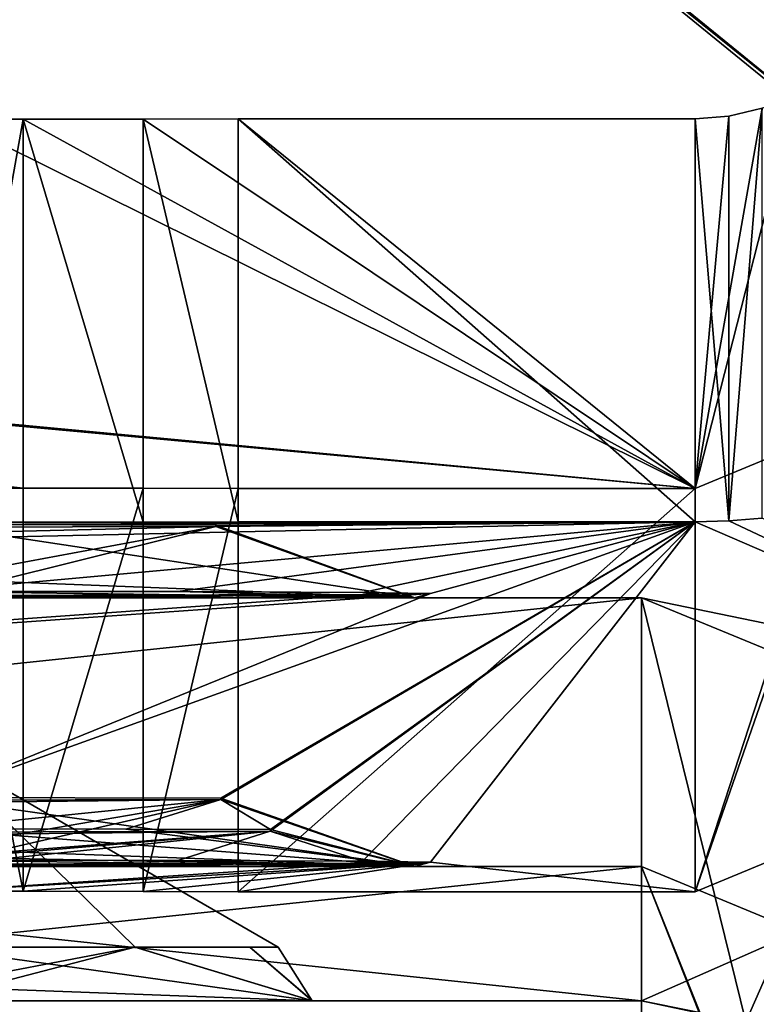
# Model space of a CAD drawing. Header units: millimetres. Extents: x -269 to 269, y -42 to 464.
# Tile 9 of 256: x -234.31 to -231.57, y -21.51 to -17.85. Entities that reach past the tile are written whole.
import ezdxf

# ---------------------------------------------------------------- set-up
doc = ezdxf.new("R2010")
doc.units = ezdxf.units.MM
doc.header["$LTSCALE"] = 65.185185
for name, color, linetype in [('107', 7, 'CONTINUOUS'), ('108', 7, 'CONTINUOUS'), ('109', 7, 'CONTINUOUS'), ('110', 7, 'CONTINUOUS'), ('111', 7, 'CONTINUOUS'), ('112', 7, 'CONTINUOUS'), ('266', 7, 'CONTINUOUS'), ('267', 7, 'CONTINUOUS'), ('271', 7, 'CONTINUOUS'), ('386', 7, 'CONTINUOUS'), ('387', 7, 'CONTINUOUS'), ('388', 7, 'CONTINUOUS'), ('420', 7, 'CONTINUOUS'), ('434', 7, 'CONTINUOUS'), ('435', 7, 'CONTINUOUS'), ('437', 7, 'CONTINUOUS'), ('448', 7, 'CONTINUOUS'), ('449', 7, 'CONTINUOUS'), ('450', 7, 'CONTINUOUS'), ('459', 7, 'CONTINUOUS'), ('460', 7, 'CONTINUOUS'), ('555', 7, 'CONTINUOUS'), ('556', 7, 'CONTINUOUS'), ('558', 7, 'CONTINUOUS'), ('559', 7, 'CONTINUOUS'), ('562', 7, 'CONTINUOUS'), ('564', 7, 'CONTINUOUS'), ('565', 7, 'CONTINUOUS'), ('567', 7, 'CONTINUOUS'), ('568', 7, 'CONTINUOUS'), ('570', 7, 'CONTINUOUS'), ('590', 7, 'CONTINUOUS'), ('685', 7, 'CONTINUOUS'), ('687', 7, 'CONTINUOUS')]:
    doc.layers.add(name, color=color, linetype=linetype)

msp = doc.modelspace()

# ---------------------------------------------------------------- linework, layer by layer
at = {"layer": '107', "color": 250, "linetype": 'Continuous', "true_color": 0x404040}
for points in [[(-234.65, -19.9764, -83.0196), (-231.8, -19.7179, -19.391), (-243.6, -19.9764, -83.0196), (-234.65, -19.9764, -83.0196)], [(-231.8, -19.7179, -19.391), (-234.3, -19.7195, -19.791), (-243.6, -19.7282, -21.9354), (-231.8, -19.7179, -19.391)], [(-231.8, -19.7179, -19.391), (-243.6, -19.7282, -21.9354), (-234.65, -19.7282, -21.9354), (-231.8, -19.7179, -19.391)], [(-243.6, -19.9764, -83.0196), (-231.8, -19.7179, -19.391), (-233.5833, -19.7357, -23.7831), (-243.6, -19.9764, -83.0196)], [(-234.3, -19.7195, -19.791), (-234.5679, -19.7195, -19.791), (-243.6, -19.7282, -21.9354), (-234.3, -19.7195, -19.791)], [(-234.65, -19.7382, -24.399), (-243.6, -19.9764, -83.0196), (-233.5833, -19.7357, -23.7831), (-234.65, -19.7382, -24.399)], [(-231.8, -19.7179, -19.391), (-234.65, -19.9764, -83.0196), (-233.7246, -19.9774, -83.2658), (-231.8, -19.7179, -19.391)], [(-231.8, -19.7179, -19.391), (-234.65, -19.7282, -21.9354), (-233.5832, -19.7307, -22.5515), (-231.8, -19.7179, -19.391)], [(-231.8, -19.7179, -19.391), (-232.784, -19.9839, -84.886), (-234.65, -20.7431, -271.7538), (-231.8, -19.7179, -19.391)], [(-231.8, -19.7179, -19.391), (-234.65, -20.7431, -271.7538), (-233.5641, -20.7456, -272.381), (-231.8, -19.7179, -19.391)], [(-233.8528, -19.7191, -19.6854), (-234.3, -19.7195, -19.791), (-231.8, -19.7179, -19.391), (-233.8528, -19.7191, -19.6854)], [(-233.5, -19.7179, -19.391), (-233.8528, -19.7191, -19.6854), (-231.8, -19.7179, -19.391), (-233.5, -19.7179, -19.391)], [(-233.0377, -19.9801, -83.9486), (-231.8, -19.7179, -19.391), (-233.7246, -19.9774, -83.2658), (-233.0377, -19.9801, -83.9486)], [(-233.5833, -19.7357, -23.7831), (-231.8, -19.7179, -19.391), (-233.5832, -19.7307, -22.5515), (-233.5833, -19.7357, -23.7831)], [(-233.5642, -20.7507, -273.6345), (-231.8, -19.7179, -19.391), (-233.5641, -20.7456, -272.381), (-233.5642, -20.7507, -273.6345)], [(-231.8, -19.7179, -19.391), (-233.5642, -20.7507, -273.6345), (-233.3799, -20.863, -301.2811), (-231.8, -19.7179, -19.391)], [(-233.3808, -20.869, -302.7467), (-231.8, -19.7179, -19.391), (-233.3799, -20.863, -301.2811), (-233.3808, -20.869, -302.7467)], [(-231.8, -19.7179, -19.391), (-233.3808, -20.869, -302.7467), (-233.0377, -20.9801, -330.1086), (-231.8, -19.7179, -19.391)], [(-232.784, -19.9839, -84.886), (-231.8, -19.7179, -19.391), (-233.0377, -19.9801, -83.9486), (-232.784, -19.9839, -84.886)], [(-232.784, -20.9839, -331.046), (-231.8, -19.7179, -19.391), (-233.0377, -20.9801, -330.1086), (-232.784, -20.9839, -331.046)], [(-231.8, -21.0942, -358.1882), (-231.8, -19.7179, -19.391), (-232.784, -20.9839, -331.046), (-231.8, -21.0942, -358.1882)], [(-232.784, -19.9839, -84.886), (-233.0333, -19.9878, -85.8274), (-243.6, -20.7431, -271.7538), (-232.784, -19.9839, -84.886)], [(-234.65, -20.7431, -271.7538), (-232.784, -19.9839, -84.886), (-243.6, -20.7431, -271.7538), (-234.65, -20.7431, -271.7538)], [(-233.0333, -19.9878, -85.8274), (-234.65, -19.9916, -86.7669), (-243.6, -20.7431, -271.7538), (-233.0333, -19.9878, -85.8274)], [(-233.5642, -20.7507, -273.6345), (-234.65, -20.7533, -274.2615), (-243.6, -20.86, -300.547), (-233.5642, -20.7507, -273.6345)], [(-234.65, -20.86, -300.547), (-233.5642, -20.7507, -273.6345), (-243.6, -20.86, -300.547), (-234.65, -20.86, -300.547)], [(-233.5642, -20.7507, -273.6345), (-234.65, -20.86, -300.547), (-233.9179, -20.8608, -300.743), (-233.5642, -20.7507, -273.6345)], [(-233.3799, -20.863, -301.2811), (-233.5642, -20.7507, -273.6345), (-233.9179, -20.8608, -300.743), (-233.3799, -20.863, -301.2811)], [(-233.3808, -20.869, -302.7467), (-234.65, -20.872, -303.4793), (-243.6, -20.9764, -329.1796), (-233.3808, -20.869, -302.7467)], [(-234.65, -20.9764, -329.1796), (-233.3808, -20.869, -302.7467), (-243.6, -20.9764, -329.1796), (-234.65, -20.9764, -329.1796)], [(-233.3808, -20.869, -302.7467), (-234.65, -20.9764, -329.1796), (-233.7246, -20.9774, -329.4258), (-233.3808, -20.869, -302.7467)], [(-233.0377, -20.9801, -330.1086), (-233.3808, -20.869, -302.7467), (-233.7246, -20.9774, -329.4258), (-233.0377, -20.9801, -330.1086)], [(-234.65, -20.9916, -332.9269), (-234.6, -21.0926, -357.7882), (-233.0333, -20.9878, -331.9874), (-234.65, -20.9916, -332.9269)], [(-234.6, -21.0926, -357.7882), (-234.3, -21.0926, -357.7882), (-232.784, -20.9839, -331.046), (-234.6, -21.0926, -357.7882)], [(-233.0333, -20.9878, -331.9874), (-234.6, -21.0926, -357.7882), (-232.784, -20.9839, -331.046), (-233.0333, -20.9878, -331.9874)], [(-234.3, -21.0926, -357.7882), (-233.8528, -21.093, -357.8938), (-232.784, -20.9839, -331.046), (-234.3, -21.0926, -357.7882)], [(-233.8528, -21.093, -357.8938), (-233.5, -21.0942, -358.1882), (-232.784, -20.9839, -331.046), (-233.8528, -21.093, -357.8938)], [(-233.5, -21.0942, -358.1882), (-231.8, -21.0942, -358.1882), (-232.784, -20.9839, -331.046), (-233.5, -21.0942, -358.1882)]]:
    msp.add_3dface(points, dxfattribs=at)
at = {"layer": '108', "color": 250, "linetype": 'Continuous', "true_color": 0x404040}
for points in [[(-233.8528, -19.593, -357.8999), (-234.3, -21.0926, -357.7882), (-234.3, -19.5926, -357.7943), (-233.8528, -19.593, -357.8999)], [(-233.8528, -21.093, -357.8938), (-234.3, -21.0926, -357.7882), (-233.8528, -19.593, -357.8999), (-233.8528, -21.093, -357.8938)], [(-233.5, -19.5942, -358.1943), (-233.8528, -21.093, -357.8938), (-233.8528, -19.593, -357.8999), (-233.5, -19.5942, -358.1943)], [(-233.5, -21.0942, -358.1882), (-233.8528, -21.093, -357.8938), (-233.5, -19.5942, -358.1943), (-233.5, -21.0942, -358.1882)]]:
    msp.add_3dface(points, dxfattribs=at)
at = {"layer": '109', "color": 250, "linetype": 'Continuous', "true_color": 0x404040}
for points in [[(-230.1736, -20.4205, -358.191), (-231.8, -21.0942, -358.1882), (-231, -18.7942, -358.1976), (-230.1736, -20.4205, -358.191)], [(-231, -18.7942, -358.1976), (-231.8, -21.0942, -358.1882), (-231.2343, -19.3599, -358.1953), (-231, -18.7942, -358.1976)], [(-231.2343, -19.3599, -358.1953), (-231.8, -21.0942, -358.1882), (-231.8, -19.5942, -358.1943), (-231.2343, -19.3599, -358.1953)], [(-231.8, -21.0942, -358.1882), (-233.5, -21.0942, -358.1882), (-231.8, -19.5942, -358.1943), (-231.8, -21.0942, -358.1882)], [(-233.5, -21.0942, -358.1882), (-233.5, -19.5942, -358.1943), (-231.8, -19.5942, -358.1943), (-233.5, -21.0942, -358.1882)]]:
    msp.add_3dface(points, dxfattribs=at)
at = {"layer": '110', "color": 250, "linetype": 'Continuous', "true_color": 0x404040}
for points in [[(-231.6748, -19.7145, -19.3911), (-230.1736, -20.4205, -358.191), (-231.55, -19.7042, -19.3911), (-231.6748, -19.7145, -19.3911)], [(-231.8, -19.7179, -19.391), (-230.1736, -20.4205, -358.191), (-231.6748, -19.7145, -19.3911), (-231.8, -19.7179, -19.391)], [(-231.8, -19.7179, -19.391), (-231.8, -21.0942, -358.1882), (-230.1736, -20.4205, -358.191), (-231.8, -19.7179, -19.391)]]:
    msp.add_3dface(points, dxfattribs=at)
at = {"layer": '111', "color": 250, "linetype": 'Continuous', "true_color": 0x404040}
for points in [[(-231.8, -18.2179, -19.3971), (-231.6748, -19.7145, -19.3911), (-231.675, -18.2081, -19.3972), (-231.8, -18.2179, -19.3971)], [(-231.675, -18.2081, -19.3972), (-231.6748, -19.7145, -19.3911), (-231.55, -18.178, -19.3973), (-231.675, -18.2081, -19.3972)], [(-231.6748, -19.7145, -19.3911), (-231.55, -19.7042, -19.3911), (-231.55, -18.178, -19.3973), (-231.6748, -19.7145, -19.3911)], [(-233.5, -19.7179, -19.391), (-231.8, -19.7179, -19.391), (-233.5, -18.2179, -19.3971), (-233.5, -19.7179, -19.391)], [(-231.8, -19.7179, -19.391), (-231.8, -18.2179, -19.3971), (-233.5, -18.2179, -19.3971), (-231.8, -19.7179, -19.391)], [(-231.8, -19.7179, -19.391), (-231.6748, -19.7145, -19.3911), (-231.8, -18.2179, -19.3971), (-231.8, -19.7179, -19.391)]]:
    msp.add_3dface(points, dxfattribs=at)
at = {"layer": '112', "color": 250, "linetype": 'Continuous', "true_color": 0x404040}
for points in [[(-231.2343, -19.3599, -358.1953), (-231.8, -19.5942, -358.1943), (-231.425, -18.1257, -19.688), (-231.2343, -19.3599, -358.1953)], [(-231.8, -19.5942, -358.1943), (-231.55, -18.178, -19.3973), (-231.425, -18.1257, -19.688), (-231.8, -19.5942, -358.1943)], [(-231.8, -19.5942, -358.1943), (-231.675, -18.2081, -19.3972), (-231.55, -18.178, -19.3973), (-231.8, -19.5942, -358.1943)], [(-231.8, -19.5942, -358.1943), (-231.8, -18.2179, -19.3971), (-231.675, -18.2081, -19.3972), (-231.8, -19.5942, -358.1943)]]:
    msp.add_3dface(points, dxfattribs=at)
at = {"layer": '266', "color": 250, "linetype": 'Continuous', "true_color": 0x404040}
for points in [[(-231.1842, -18.3399, -341.7865), (-231.253, -18.2839, -341.7964), (-233.7, -16.2926, -342.3076), (-231.1842, -18.3399, -341.7865)], [(-233.7, -16.2926, -342.3076), (-231.253, -18.2839, -341.7964), (-233.5864, -16.3837, -341.9537), (-233.7, -16.2926, -342.3076)], [(-233.7, -16.3089, -346.3076), (-231.1842, -18.3399, -341.7865), (-233.7, -16.2926, -342.3076), (-233.7, -16.3089, -346.3076)], [(-233.5864, -16.4028, -346.6607), (-231.1842, -18.3399, -341.7865), (-233.7, -16.3089, -346.3076), (-233.5864, -16.4028, -346.6607)], [(-231.253, -18.2839, -341.7964), (-231.3221, -18.2276, -341.7998), (-233.5864, -16.3837, -341.9537), (-231.253, -18.2839, -341.7964)], [(-233.5864, -16.3837, -341.9537), (-231.3221, -18.2276, -341.7998), (-233.3123, -16.6064, -341.8063), (-233.5864, -16.3837, -341.9537)], [(-233.3123, -16.6267, -346.8063), (-231.1842, -18.3399, -341.7865), (-233.5864, -16.4028, -346.6607), (-233.3123, -16.6267, -346.8063)], [(-231.3221, -18.2479, -346.7997), (-231.1842, -18.3399, -341.7865), (-233.3123, -16.6267, -346.8063), (-231.3221, -18.2479, -346.7997)]]:
    msp.add_3dface(points, dxfattribs=at)
at = {"layer": '267', "color": 250, "linetype": 'Continuous', "true_color": 0x404040}
for points in [[(-233.3123, -16.6064, -341.8063), (-231.3221, -18.2276, -341.7998), (-232.365, -15.4434, -341.8111), (-233.3123, -16.6064, -341.8063)], [(-232.365, -15.4434, -341.8111), (-231.3221, -18.2276, -341.7998), (-230.2369, -17.177, -341.804), (-232.365, -15.4434, -341.8111)]]:
    msp.add_3dface(points, dxfattribs=at)
at = {"layer": '271', "color": 250, "linetype": 'Continuous', "true_color": 0x404040}
for points in [[(-231.3221, -18.2479, -346.7997), (-233.3123, -16.6267, -346.8063), (-232.365, -15.4637, -346.811), (-231.3221, -18.2479, -346.7997)], [(-231.3221, -18.2479, -346.7997), (-232.365, -15.4637, -346.811), (-230.2369, -17.1973, -346.804), (-231.3221, -18.2479, -346.7997)]]:
    msp.add_3dface(points, dxfattribs=at)
at = {"layer": '386', "color": 250, "linetype": 'Continuous', "true_color": 0x404040}
for points in [[(-231.8, -19.5942, -358.1943), (-234.3, -19.5926, -357.7943), (-246.7, -18.2195, -19.7971), (-231.8, -19.5942, -358.1943)], [(-246.7, -18.2195, -19.7971), (-234.3, -19.5926, -357.7943), (-234.6, -19.5926, -357.7943), (-246.7, -18.2195, -19.7971)], [(-231.8, -19.5942, -358.1943), (-246.7, -18.2195, -19.7971), (-246.4, -18.2195, -19.7971), (-231.8, -19.5942, -358.1943)], [(-234.5679, -18.2195, -19.7971), (-231.8, -19.5942, -358.1943), (-246.4, -18.2195, -19.7971), (-234.5679, -18.2195, -19.7971)], [(-234.3, -18.2195, -19.7971), (-231.8, -19.5942, -358.1943), (-234.5679, -18.2195, -19.7971), (-234.3, -18.2195, -19.7971)], [(-233.8528, -18.2191, -19.6915), (-231.8, -19.5942, -358.1943), (-234.3, -18.2195, -19.7971), (-233.8528, -18.2191, -19.6915)], [(-233.5, -18.2179, -19.3971), (-231.8, -19.5942, -358.1943), (-233.8528, -18.2191, -19.6915), (-233.5, -18.2179, -19.3971)], [(-231.8, -18.2179, -19.3971), (-231.8, -19.5942, -358.1943), (-233.5, -18.2179, -19.3971), (-231.8, -18.2179, -19.3971)], [(-233.8528, -19.593, -357.8999), (-234.3, -19.5926, -357.7943), (-231.8, -19.5942, -358.1943), (-233.8528, -19.593, -357.8999)], [(-233.5, -19.5942, -358.1943), (-233.8528, -19.593, -357.8999), (-231.8, -19.5942, -358.1943), (-233.5, -19.5942, -358.1943)]]:
    msp.add_3dface(points, dxfattribs=at)
at = {"layer": '387', "color": 250, "linetype": 'Continuous', "true_color": 0x404040}
for points in [[(-233.8528, -19.7191, -19.6854), (-233.8528, -18.2191, -19.6915), (-234.3, -18.2195, -19.7971), (-233.8528, -19.7191, -19.6854)], [(-234.3, -19.7195, -19.791), (-233.8528, -19.7191, -19.6854), (-234.3, -18.2195, -19.7971), (-234.3, -19.7195, -19.791)], [(-233.5, -19.7179, -19.391), (-233.5, -18.2179, -19.3971), (-233.8528, -18.2191, -19.6915), (-233.5, -19.7179, -19.391)], [(-233.8528, -19.7191, -19.6854), (-233.5, -19.7179, -19.391), (-233.8528, -18.2191, -19.6915), (-233.8528, -19.7191, -19.6854)]]:
    msp.add_3dface(points, dxfattribs=at)
at = {"layer": '388', "color": 250, "linetype": 'Continuous', "true_color": 0x404040}
for points in [[(-234.5679, -19.7195, -19.791), (-234.3, -19.7195, -19.791), (-234.3, -18.2195, -19.7971), (-234.5679, -19.7195, -19.791)], [(-234.5679, -19.7195, -19.791), (-234.3, -18.2195, -19.7971), (-234.5679, -18.2195, -19.7971), (-234.5679, -19.7195, -19.791)]]:
    msp.add_3dface(points, dxfattribs=at)
at = {"layer": '420', "color": 250, "linetype": 'Continuous', "true_color": 0x404040}
for points in [[(-234.3, -21.0926, -357.7882), (-234.6, -21.0926, -357.7882), (-234.6, -19.5926, -357.7943), (-234.3, -21.0926, -357.7882)], [(-234.3, -19.5926, -357.7943), (-234.3, -21.0926, -357.7882), (-234.6, -19.5926, -357.7943), (-234.3, -19.5926, -357.7943)]]:
    msp.add_3dface(points, dxfattribs=at)
at = {"layer": '434', "color": 250, "linetype": 'Continuous', "true_color": 0x404040}
for points in [[(-246.25, -20, -19.16), (-232, -20, -19.16), (-234.65, -20, -21.0743), (-246.25, -20, -19.16)], [(-232, -20, -88.84), (-246.25, -20, -88.84), (-243.6, -20, -86.9257), (-232, -20, -88.84)], [(-234.65, -20, -82.7543), (-243.6, -20, -25.2457), (-232.842, -20, -83.8003), (-234.65, -20, -82.7543)], [(-234.65, -20, -86.9257), (-232, -20, -88.84), (-243.6, -20, -86.9257), (-234.65, -20, -86.9257)], [(-243.6, -20, -25.2457), (-234.65, -20, -25.2457), (-232.842, -20, -83.8003), (-243.6, -20, -25.2457)], [(-232, -20, -88.84), (-234.65, -20, -86.9257), (-232.8446, -20, -85.8843), (-232, -20, -88.84)], [(-232.8446, -20, -24.2043), (-232, -20, -88.84), (-234.65, -20, -25.2457), (-232.8446, -20, -24.2043)], [(-234.65, -20, -25.2457), (-232, -20, -88.84), (-232.842, -20, -83.8003), (-234.65, -20, -25.2457)], [(-234.65, -20, -21.0743), (-232, -20, -19.16), (-232.842, -20, -22.1203), (-234.65, -20, -21.0743)], [(-232.842, -20, -22.1203), (-232, -20, -88.84), (-232.8446, -20, -24.2043), (-232.842, -20, -22.1203)], [(-232.842, -20, -83.8003), (-232, -20, -88.84), (-232.8446, -20, -85.8843), (-232.842, -20, -83.8003)], [(-232, -20, -19.16), (-232, -20, -88.84), (-232.842, -20, -22.1203), (-232, -20, -19.16)]]:
    msp.add_3dface(points, dxfattribs=at)
at = {"layer": '435', "color": 250, "linetype": 'Continuous', "true_color": 0x404040}
for points in [[(-232, -20, -19.16), (-246.25, -20, -19.16), (-232, -21.5, -19.16), (-232, -20, -19.16)], [(-232, -21.5, -19.16), (-246.25, -20, -19.16), (-246.25, -21.5, -19.16), (-232, -21.5, -19.16)]]:
    msp.add_3dface(points, dxfattribs=at)
at = {"layer": '437', "color": 250, "linetype": 'Continuous', "true_color": 0x404040}
for points in [[(-246.25, -20, -88.84), (-232, -20, -88.84), (-246.25, -21.5, -88.84), (-246.25, -20, -88.84)], [(-246.25, -21.5, -88.84), (-232, -20, -88.84), (-232, -21.5, -88.84), (-246.25, -21.5, -88.84)]]:
    msp.add_3dface(points, dxfattribs=at)
at = {"layer": '448', "color": 250, "linetype": 'Continuous', "true_color": 0x404040}
for points in [[(-232, -21.5, -19.16), (-246.25, -21.5, -19.16), (-243.6, -21.5, -21.5146), (-232, -21.5, -19.16)], [(-246.25, -21.5, -88.84), (-232, -21.5, -88.84), (-234.65, -21.5, -86.4854), (-246.25, -21.5, -88.84)], [(-232, -21.5, -19.16), (-243.6, -21.5, -21.5146), (-234.65, -21.5, -21.5146), (-232, -21.5, -19.16)], [(-243.6, -21.5, -83.1946), (-232, -21.5, -19.16), (-233.2238, -21.5, -23.9806), (-243.6, -21.5, -83.1946)], [(-232, -21.5, -19.16), (-243.6, -21.5, -83.1946), (-234.65, -21.5, -83.1946), (-232, -21.5, -19.16)], [(-234.65, -21.5, -24.8054), (-243.6, -21.5, -83.1946), (-233.2238, -21.5, -23.9806), (-234.65, -21.5, -24.8054)], [(-232, -21.5, -19.16), (-234.65, -21.5, -21.5146), (-233.225, -21.5, -22.3373), (-232, -21.5, -19.16)], [(-232, -21.5, -19.16), (-234.65, -21.5, -83.1946), (-233.225, -21.5, -84.0173), (-232, -21.5, -19.16)], [(-234.65, -21.5, -86.4854), (-232, -21.5, -88.84), (-233.2238, -21.5, -85.6606), (-234.65, -21.5, -86.4854)], [(-233.2238, -21.5, -23.9806), (-232, -21.5, -19.16), (-233.225, -21.5, -22.3373), (-233.2238, -21.5, -23.9806)], [(-233.2238, -21.5, -85.6606), (-232, -21.5, -19.16), (-233.225, -21.5, -84.0173), (-233.2238, -21.5, -85.6606)], [(-232, -21.5, -88.84), (-232, -21.5, -19.16), (-233.2238, -21.5, -85.6606), (-232, -21.5, -88.84)]]:
    msp.add_3dface(points, dxfattribs=at)
at = {"layer": '449', "color": 250, "linetype": 'Continuous', "true_color": 0x404040}
for points in [[(-232, -21.5, -19.16), (-232, -21.5, -88.84), (-231.5947, -21.5858, -88.8196), (-232, -21.5, -19.16)], [(-232, -21.5, -19.16), (-231.5947, -21.5858, -88.8196), (-231.611, -21.5787, -19.1791), (-232, -21.5, -19.16)]]:
    msp.add_3dface(points, dxfattribs=at)
at = {"layer": '450', "color": 250, "linetype": 'Continuous', "true_color": 0x404040}
for points in [[(-232, -21.5, -88.84), (-232, -20, -88.84), (-230.2402, -20.7243, -88.7942), (-232, -21.5, -88.84)], [(-231.5947, -21.5858, -88.8196), (-232, -21.5, -88.84), (-230.2402, -20.7243, -88.7942), (-231.5947, -21.5858, -88.8196)], [(-231.2679, -21.8188, -88.7922), (-231.5947, -21.5858, -88.8196), (-230.2402, -20.7243, -88.7942), (-231.2679, -21.8188, -88.7922)]]:
    msp.add_3dface(points, dxfattribs=at)
at = {"layer": '459', "color": 250, "linetype": 'Continuous', "true_color": 0x404040}
for points in [[(-232, -20, -19.16), (-232, -21.5, -19.16), (-231.611, -21.5787, -19.1791), (-232, -20, -19.16)], [(-232, -20, -19.16), (-231.611, -21.5787, -19.1791), (-231.0067, -20.2058, -19.1798), (-232, -20, -19.16)], [(-231.611, -21.5787, -19.1791), (-231.2821, -21.8038, -19.2068), (-231.0067, -20.2058, -19.1798), (-231.611, -21.5787, -19.1791)]]:
    msp.add_3dface(points, dxfattribs=at)
at = {"layer": '460', "color": 250, "linetype": 'Continuous', "true_color": 0x404040}
for points in [[(-232, -20, -88.84), (-232, -20, -19.16), (-231.0067, -20.2058, -19.1798), (-232, -20, -88.84)], [(-230.2402, -20.7243, -88.7942), (-232, -20, -88.84), (-231.0067, -20.2058, -19.1798), (-230.2402, -20.7243, -88.7942)]]:
    msp.add_3dface(points, dxfattribs=at)
at = {"layer": '555', "color": 250, "linetype": 'Continuous', "true_color": 0x404040}
for points in [[(-233.225, -21.5, -22.3373), (-234.65, -21.5, -21.5146), (-233.8847, -21.2999, -22.1103), (-233.225, -21.5, -22.3373)], [(-234.65, -21.5, -21.5146), (-234.65, -21.4464, -21.7146), (-233.8847, -21.2999, -22.1103), (-234.65, -21.5, -21.5146)], [(-234.65, -21.3, -24.459), (-233.2238, -21.5, -23.9806), (-233.8832, -21.2999, -24.2085), (-234.65, -21.3, -24.459)], [(-234.65, -21.4464, -21.7146), (-234.65, -21.3, -21.861), (-233.8847, -21.2999, -22.1103), (-234.65, -21.4464, -21.7146)], [(-233.2238, -21.5, -23.9806), (-234.65, -21.3, -24.459), (-234.65, -21.4464, -24.6054), (-233.2238, -21.5, -23.9806)], [(-233.457, -21.3, -22.6459), (-233.225, -21.5, -22.3373), (-233.8847, -21.2999, -22.1103), (-233.457, -21.3, -22.6459)], [(-233.8832, -21.2999, -24.2085), (-233.2238, -21.5, -23.9806), (-233.4563, -21.3, -23.6726), (-233.8832, -21.2999, -24.2085)], [(-233.351, -21.3, -23.1587), (-233.225, -21.5, -22.3373), (-233.457, -21.3, -22.6459), (-233.351, -21.3, -23.1587)], [(-233.2238, -21.5, -23.9806), (-233.225, -21.5, -22.3373), (-233.4563, -21.3, -23.6726), (-233.2238, -21.5, -23.9806)], [(-233.4563, -21.3, -23.6726), (-233.225, -21.5, -22.3373), (-233.351, -21.3, -23.1587), (-233.4563, -21.3, -23.6726)], [(-234.65, -21.5, -24.8054), (-233.2238, -21.5, -23.9806), (-234.65, -21.4464, -24.6054), (-234.65, -21.5, -24.8054)]]:
    msp.add_3dface(points, dxfattribs=at)
at = {"layer": '556', "color": 250, "linetype": 'Continuous', "true_color": 0x404040}
for points in [[(-233.351, -21.3, -23.1587), (-234.65, -21.3, -21.861), (-234.65, -20.55, -23.16), (-233.351, -21.3, -23.1587)], [(-234.65, -21.3, -24.459), (-233.8832, -21.2999, -24.2085), (-234.65, -20.55, -23.16), (-234.65, -21.3, -24.459)], [(-233.8832, -21.2999, -24.2085), (-233.351, -21.3, -23.1587), (-234.65, -20.55, -23.16), (-233.8832, -21.2999, -24.2085)], [(-234.65, -21.3, -21.861), (-233.351, -21.3, -23.1587), (-233.8847, -21.2999, -22.1103), (-234.65, -21.3, -21.861)], [(-233.351, -21.3, -23.1587), (-233.457, -21.3, -22.6459), (-233.8847, -21.2999, -22.1103), (-233.351, -21.3, -23.1587)], [(-233.8832, -21.2999, -24.2085), (-233.4563, -21.3, -23.6726), (-233.351, -21.3, -23.1587), (-233.8832, -21.2999, -24.2085)]]:
    msp.add_3dface(points, dxfattribs=at)
at = {"layer": '558', "color": 250, "linetype": 'Continuous', "true_color": 0x404040}
for points in [[(-233.225, -21.5, -84.0173), (-234.65, -21.5, -83.1946), (-233.8847, -21.2999, -83.7903), (-233.225, -21.5, -84.0173)], [(-234.65, -21.5, -83.1946), (-234.65, -21.4464, -83.3946), (-233.8847, -21.2999, -83.7903), (-234.65, -21.5, -83.1946)], [(-234.65, -21.3, -86.139), (-233.2238, -21.5, -85.6606), (-233.8832, -21.2999, -85.8885), (-234.65, -21.3, -86.139)], [(-234.65, -21.4464, -83.3946), (-234.65, -21.3, -83.541), (-233.8847, -21.2999, -83.7903), (-234.65, -21.4464, -83.3946)], [(-233.2238, -21.5, -85.6606), (-234.65, -21.3, -86.139), (-234.65, -21.4464, -86.2854), (-233.2238, -21.5, -85.6606)], [(-233.457, -21.3, -84.3259), (-233.225, -21.5, -84.0173), (-233.8847, -21.2999, -83.7903), (-233.457, -21.3, -84.3259)], [(-233.8832, -21.2999, -85.8885), (-233.2238, -21.5, -85.6606), (-233.4563, -21.3, -85.3526), (-233.8832, -21.2999, -85.8885)], [(-233.351, -21.3, -84.8387), (-233.225, -21.5, -84.0173), (-233.457, -21.3, -84.3259), (-233.351, -21.3, -84.8387)], [(-233.2238, -21.5, -85.6606), (-233.225, -21.5, -84.0173), (-233.4563, -21.3, -85.3526), (-233.2238, -21.5, -85.6606)], [(-233.4563, -21.3, -85.3526), (-233.225, -21.5, -84.0173), (-233.351, -21.3, -84.8387), (-233.4563, -21.3, -85.3526)], [(-234.65, -21.5, -86.4854), (-233.2238, -21.5, -85.6606), (-234.65, -21.4464, -86.2854), (-234.65, -21.5, -86.4854)]]:
    msp.add_3dface(points, dxfattribs=at)
at = {"layer": '559', "color": 250, "linetype": 'Continuous', "true_color": 0x404040}
for points in [[(-233.351, -21.3, -84.8387), (-234.65, -21.3, -83.541), (-234.65, -20.55, -84.84), (-233.351, -21.3, -84.8387)], [(-234.65, -21.3, -86.139), (-233.8832, -21.2999, -85.8885), (-234.65, -20.55, -84.84), (-234.65, -21.3, -86.139)], [(-233.8832, -21.2999, -85.8885), (-233.351, -21.3, -84.8387), (-234.65, -20.55, -84.84), (-233.8832, -21.2999, -85.8885)], [(-234.65, -21.3, -83.541), (-233.351, -21.3, -84.8387), (-233.8847, -21.2999, -83.7903), (-234.65, -21.3, -83.541)], [(-233.351, -21.3, -84.8387), (-233.457, -21.3, -84.3259), (-233.8847, -21.2999, -83.7903), (-233.351, -21.3, -84.8387)], [(-233.8832, -21.2999, -85.8885), (-233.4563, -21.3, -85.3526), (-233.351, -21.3, -84.8387), (-233.8832, -21.2999, -85.8885)]]:
    msp.add_3dface(points, dxfattribs=at)
at = {"layer": '562', "color": 250, "linetype": 'Continuous', "true_color": 0x404040}
for points in [[(-233.5832, -19.7307, -22.5515), (-234.65, -19.7282, -21.9354), (-232.842, -20, -22.1203), (-233.5832, -19.7307, -22.5515)], [(-232.842, -20, -22.1203), (-234.65, -19.7282, -21.9354), (-234.65, -19.9304, -21.5258), (-232.842, -20, -22.1203)], [(-234.65, -19.7382, -24.399), (-233.5833, -19.7357, -23.7831), (-234.65, -19.9331, -24.8026), (-234.65, -19.7382, -24.399)], [(-233.5833, -19.7357, -23.7831), (-232.8446, -20, -24.2043), (-234.65, -20, -25.2457), (-233.5833, -19.7357, -23.7831)], [(-233.5833, -19.7357, -23.7831), (-234.65, -20, -25.2457), (-234.65, -19.9331, -24.8026), (-233.5833, -19.7357, -23.7831)], [(-233.5833, -19.7357, -23.7831), (-233.5832, -19.7307, -22.5515), (-232.8446, -20, -24.2043), (-233.5833, -19.7357, -23.7831)], [(-233.5832, -19.7307, -22.5515), (-232.842, -20, -22.1203), (-232.8446, -20, -24.2043), (-233.5832, -19.7307, -22.5515)], [(-234.65, -20, -21.0743), (-232.842, -20, -22.1203), (-234.65, -19.9304, -21.5258), (-234.65, -20, -21.0743)]]:
    msp.add_3dface(points, dxfattribs=at)
at = {"layer": '564', "color": 250, "linetype": 'Continuous', "true_color": 0x404040}
for points in [[(-234.65, -19.9764, -83.0196), (-234.65, -19.9943, -82.8848), (-232.842, -20, -83.8003), (-234.65, -19.9764, -83.0196)], [(-233.7246, -19.9774, -83.2658), (-234.65, -19.9764, -83.0196), (-232.842, -20, -83.8003), (-233.7246, -19.9774, -83.2658)], [(-234.65, -19.9979, -86.8462), (-234.65, -19.9916, -86.7669), (-233.0333, -19.9878, -85.8274), (-234.65, -19.9979, -86.8462)], [(-234.65, -20, -86.9257), (-234.65, -19.9979, -86.8462), (-233.0333, -19.9878, -85.8274), (-234.65, -20, -86.9257)], [(-234.65, -20, -86.9257), (-233.0333, -19.9878, -85.8274), (-232.8446, -20, -85.8843), (-234.65, -20, -86.9257)], [(-234.65, -19.9943, -82.8848), (-234.65, -20, -82.7543), (-232.842, -20, -83.8003), (-234.65, -19.9943, -82.8848)], [(-233.0377, -19.9801, -83.9486), (-233.7246, -19.9774, -83.2658), (-232.842, -20, -83.8003), (-233.0377, -19.9801, -83.9486)], [(-232.784, -19.9839, -84.886), (-233.0377, -19.9801, -83.9486), (-232.8446, -20, -85.8843), (-232.784, -19.9839, -84.886)], [(-233.0377, -19.9801, -83.9486), (-232.842, -20, -83.8003), (-232.8446, -20, -85.8843), (-233.0377, -19.9801, -83.9486)], [(-233.0333, -19.9878, -85.8274), (-232.784, -19.9839, -84.886), (-232.8446, -20, -85.8843), (-233.0333, -19.9878, -85.8274)]]:
    msp.add_3dface(points, dxfattribs=at)
at = {"layer": '565', "color": 250, "linetype": 'Continuous', "true_color": 0x404040}
for points in [[(-233.5641, -20.7456, -272.381), (-234.65, -20.7431, -271.7538), (-232.842, -21, -271.9603), (-233.5641, -20.7456, -272.381)], [(-232.842, -21, -271.9603), (-234.65, -20.7431, -271.7538), (-234.65, -20.9343, -271.3533), (-232.842, -21, -271.9603)], [(-234.65, -20.7533, -274.2615), (-233.5642, -20.7507, -273.6345), (-234.65, -20.937, -274.6555), (-234.65, -20.7533, -274.2615)], [(-234.65, -20.937, -274.6555), (-233.5642, -20.7507, -273.6345), (-234.65, -21, -275.0857), (-234.65, -20.937, -274.6555)], [(-234.65, -21, -275.0857), (-233.5642, -20.7507, -273.6345), (-232.8446, -21, -274.0443), (-234.65, -21, -275.0857)], [(-233.5642, -20.7507, -273.6345), (-233.5641, -20.7456, -272.381), (-232.8446, -21, -274.0443), (-233.5642, -20.7507, -273.6345)], [(-232.8446, -21, -274.0443), (-233.5641, -20.7456, -272.381), (-232.842, -21, -271.9603), (-232.8446, -21, -274.0443)], [(-234.65, -21, -270.9143), (-232.842, -21, -271.9603), (-234.65, -20.9343, -271.3533), (-234.65, -21, -270.9143)]]:
    msp.add_3dface(points, dxfattribs=at)
at = {"layer": '567', "color": 250, "linetype": 'Continuous', "true_color": 0x404040}
for points in [[(-234.65, -21, -270.9143), (-246.25, -21, -269), (-232, -21, -269), (-234.65, -21, -270.9143)], [(-232, -21, -335), (-246.25, -21, -335), (-243.6, -21, -333.0857), (-232, -21, -335)], [(-234.65, -21, -275.0857), (-232.842, -21, -300.9603), (-243.6, -21, -275.0857), (-234.65, -21, -275.0857)], [(-234.65, -21, -333.0857), (-232, -21, -335), (-243.6, -21, -333.0857), (-234.65, -21, -333.0857)], [(-232.842, -21, -300.9603), (-234.65, -21, -299.9143), (-243.6, -21, -275.0857), (-232.842, -21, -300.9603)], [(-234.65, -21, -304.0857), (-232.842, -21, -329.9603), (-243.6, -21, -304.0857), (-234.65, -21, -304.0857)], [(-232.842, -21, -329.9603), (-234.65, -21, -328.9143), (-243.6, -21, -304.0857), (-232.842, -21, -329.9603)], [(-234.65, -21, -275.0857), (-232.8446, -21, -274.0443), (-232.842, -21, -300.9603), (-234.65, -21, -275.0857)], [(-232.842, -21, -271.9603), (-234.65, -21, -270.9143), (-232, -21, -269), (-232.842, -21, -271.9603)], [(-232.8446, -21, -303.0443), (-232, -21, -335), (-234.65, -21, -304.0857), (-232.8446, -21, -303.0443)], [(-234.65, -21, -304.0857), (-232, -21, -335), (-232.842, -21, -329.9603), (-234.65, -21, -304.0857)], [(-232.8446, -21, -332.0443), (-232, -21, -335), (-234.65, -21, -333.0857), (-232.8446, -21, -332.0443)], [(-232.8446, -21, -274.0443), (-232.842, -21, -271.9603), (-232, -21, -335), (-232.8446, -21, -274.0443)], [(-232.8446, -21, -274.0443), (-232, -21, -335), (-232.842, -21, -300.9603), (-232.8446, -21, -274.0443)], [(-232.842, -21, -300.9603), (-232, -21, -335), (-232.8446, -21, -303.0443), (-232.842, -21, -300.9603)], [(-232.842, -21, -329.9603), (-232, -21, -335), (-232.8446, -21, -332.0443), (-232.842, -21, -329.9603)], [(-232, -21, -335), (-232.842, -21, -271.9603), (-232, -21, -269), (-232, -21, -335)]]:
    msp.add_3dface(points, dxfattribs=at)
at = {"layer": '568', "color": 250, "linetype": 'Continuous', "true_color": 0x404040}
for points in [[(-232, -21, -269), (-246.25, -21, -269), (-232, -22.5, -269), (-232, -21, -269)], [(-232, -22.5, -269), (-246.25, -21, -269), (-246.25, -22.5, -269), (-232, -22.5, -269)], [(-230.2322, -21.7323, -269), (-232, -21, -269), (-231, -23.5, -269), (-230.2322, -21.7323, -269)], [(-231, -23.5, -269), (-232, -21, -269), (-231.2929, -22.7929, -269), (-231, -23.5, -269)], [(-231.2929, -22.7929, -269), (-232, -21, -269), (-232, -22.5, -269), (-231.2929, -22.7929, -269)]]:
    msp.add_3dface(points, dxfattribs=at)
at = {"layer": '570', "color": 250, "linetype": 'Continuous', "true_color": 0x404040}
for points in [[(-246.25, -21, -335), (-232, -21, -335), (-246.25, -22.5, -335), (-246.25, -21, -335)], [(-246.25, -22.5, -335), (-232, -21, -335), (-232, -22.5, -335), (-246.25, -22.5, -335)], [(-232, -22.5, -335), (-232, -21, -335), (-230.2323, -21.7322, -335), (-232, -22.5, -335)]]:
    msp.add_3dface(points, dxfattribs=at)
at = {"layer": '590', "color": 250, "linetype": 'Continuous', "true_color": 0x404040}
for points in [[(-232, -21, -335), (-232, -21, -269), (-230.2322, -21.7323, -269), (-232, -21, -335)], [(-232, -21, -335), (-230.2322, -21.7323, -269), (-230.2323, -21.7322, -335), (-232, -21, -335)]]:
    msp.add_3dface(points, dxfattribs=at)
at = {"layer": '685', "color": 250, "linetype": 'Continuous', "true_color": 0x404040}
for points in [[(-233.9179, -20.8608, -300.743), (-234.65, -20.86, -300.547), (-232.842, -21, -300.9603), (-233.9179, -20.8608, -300.743)], [(-232.842, -21, -300.9603), (-234.65, -20.86, -300.547), (-234.65, -20.9646, -300.2383), (-232.842, -21, -300.9603)], [(-234.65, -20.872, -303.4793), (-233.3808, -20.869, -302.7467), (-234.65, -20.9676, -303.7758), (-234.65, -20.872, -303.4793)], [(-233.3808, -20.869, -302.7467), (-232.8446, -21, -303.0443), (-234.65, -21, -304.0857), (-233.3808, -20.869, -302.7467)], [(-233.3808, -20.869, -302.7467), (-234.65, -21, -304.0857), (-234.65, -20.9676, -303.7758), (-233.3808, -20.869, -302.7467)], [(-233.3799, -20.863, -301.2811), (-233.9179, -20.8608, -300.743), (-232.842, -21, -300.9603), (-233.3799, -20.863, -301.2811)], [(-233.3808, -20.869, -302.7467), (-233.3799, -20.863, -301.2811), (-232.8446, -21, -303.0443), (-233.3808, -20.869, -302.7467)], [(-233.3799, -20.863, -301.2811), (-232.842, -21, -300.9603), (-232.8446, -21, -303.0443), (-233.3799, -20.863, -301.2811)], [(-234.65, -21, -299.9143), (-232.842, -21, -300.9603), (-234.65, -20.9646, -300.2383), (-234.65, -21, -299.9143)]]:
    msp.add_3dface(points, dxfattribs=at)
at = {"layer": '687', "color": 250, "linetype": 'Continuous', "true_color": 0x404040}
for points in [[(-233.7246, -20.9774, -329.4258), (-234.65, -20.9764, -329.1796), (-232.842, -21, -329.9603), (-233.7246, -20.9774, -329.4258)], [(-232.842, -21, -329.9603), (-234.65, -20.9764, -329.1796), (-234.65, -20.9943, -329.0448), (-232.842, -21, -329.9603)], [(-234.65, -20.9916, -332.9269), (-233.0333, -20.9878, -331.9874), (-234.65, -20.9979, -333.0062), (-234.65, -20.9916, -332.9269)], [(-233.0333, -20.9878, -331.9874), (-232.8446, -21, -332.0443), (-234.65, -21, -333.0857), (-233.0333, -20.9878, -331.9874)], [(-233.0333, -20.9878, -331.9874), (-234.65, -21, -333.0857), (-234.65, -20.9979, -333.0062), (-233.0333, -20.9878, -331.9874)], [(-233.0377, -20.9801, -330.1086), (-233.7246, -20.9774, -329.4258), (-232.842, -21, -329.9603), (-233.0377, -20.9801, -330.1086)], [(-232.784, -20.9839, -331.046), (-233.0377, -20.9801, -330.1086), (-232.8446, -21, -332.0443), (-232.784, -20.9839, -331.046)], [(-233.0377, -20.9801, -330.1086), (-232.842, -21, -329.9603), (-232.8446, -21, -332.0443), (-233.0377, -20.9801, -330.1086)], [(-233.0333, -20.9878, -331.9874), (-232.784, -20.9839, -331.046), (-232.8446, -21, -332.0443), (-233.0333, -20.9878, -331.9874)], [(-234.65, -21, -328.9143), (-232.842, -21, -329.9603), (-234.65, -20.9943, -329.0448), (-234.65, -21, -328.9143)]]:
    msp.add_3dface(points, dxfattribs=at)

doc.saveas('drawing.dxf')
